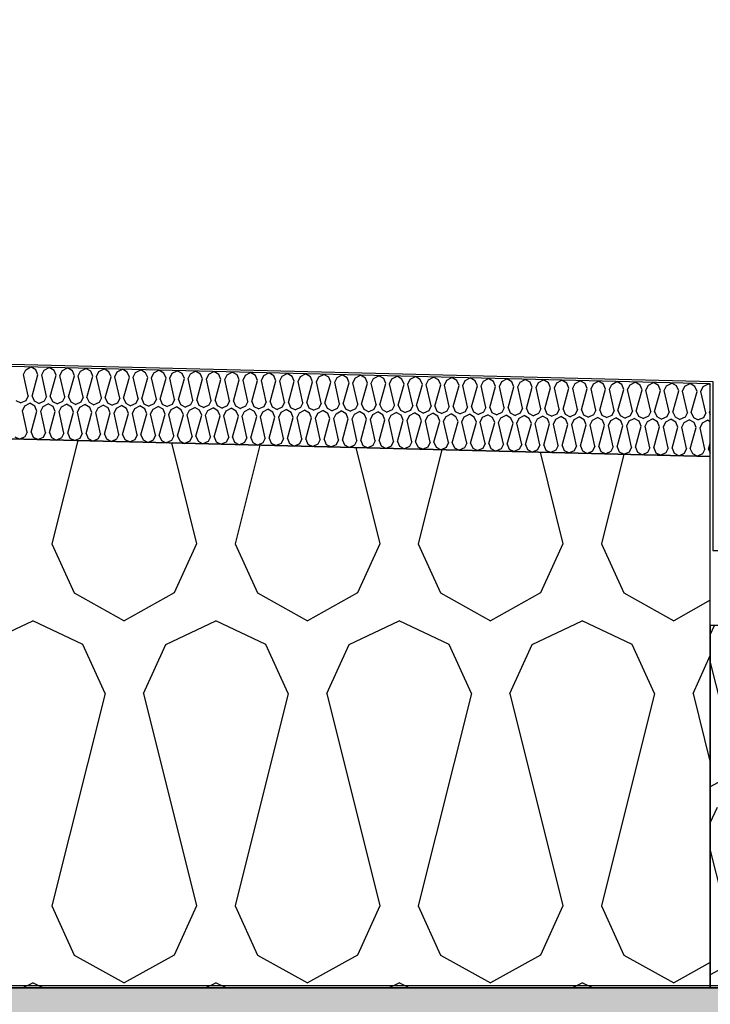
# Model space of a CAD drawing. Header units: millimetres. Extents: x -20520 to 12860, y -2780 to 10870.
# Tile 138 of 147: x -1016 to -730, y 6465 to 6873. Entities that reach past the tile are written whole.
import ezdxf

# ---------------------------------------------------------------- set-up
doc = ezdxf.new("R2010")
doc.units = ezdxf.units.MM
doc.header["$LTSCALE"] = 0.5
doc.header["$MEASUREMENT"] = 0
doc.linetypes.add('PLINE', pattern=[0])
for name, color, linetype in [('0(Nye konstruksjoner)', 7, 'Continuous'), ('223- Bjelker (Skravur)(Nye konstruksjoner)', 7, 'Continuous'), ('26-- Yttertak (Skravur)(Nye konstruksjoner)', 7, 'Continuous'), ('262- Taktekking (Skravur)(Nye konstruksjoner)', 7, 'Continuous'), ('858- Detaljer(Nye konstruksjoner)', 7, 'Continuous')]:
    doc.layers.add(name, color=color, linetype=linetype)
doc.linetypes.add('Membran', pattern='A,0,[2,A-2607.160 Prinsippsnitt fløy F1.Shx,S=0.253968,R=0,X=0,Y=0],-32,0', length=32)
doc.dimstyles.new('GENERATED_STYLE__1', dxfattribs={"dimtxt": 0.18, "dimasz": 76, "dimexe": 0.18, "dimexo": 0.0625, "dimgap": 0, "dimtad": 0, "dimtih": 1, "dimtoh": 1, "dimdec": 4, "dimzin": 0, "dimdsep": 46, "dimcen": 0.09, "dimadec": 0, "dimazin": 0, "dimtfac": 1, "dimtdec": 4, "dimtmove": 0, "dimatfit": 3, "dimldrblk": 'ARROWHEAD_17', "dimfxl": 1, "dimtolj": 1, "dimtzin": 0, "dimarcsym": 0})

# ---------------------------------------------------------------- blocks, each defined once
blk = doc.blocks.new('*X13')
at = {"layer": '26-- Yttertak (Skravur)(Nye konstruksjoner)', "linetype": 'PLINE'}
for p, q in [((-992.06, 6698.54), (-1002.73, 6655.88)), ((-953.21, 6697.57), (-942.79, 6655.88)), ((-916.66, 6696.66), (-926.85, 6655.88)), ((-876.86, 6695.66), (-866.91, 6655.88)), ((-841.25, 6694.77), (-850.97, 6655.88)), ((-800.5, 6693.75), (-791.03, 6655.88)), ((-765.84, 6692.89), (-775.09, 6655.88)), ((-1002.73, 6655.88), (-993.48, 6635.56)), ((-942.79, 6655.88), (-952.04, 6635.56)), ((-926.85, 6655.88), (-917.6, 6635.56)), ((-866.91, 6655.88), (-876.16, 6635.56)), ((-850.97, 6655.88), (-841.72, 6635.56)), ((-791.03, 6655.88), (-800.28, 6635.56)), ((-775.09, 6655.88), (-765.84, 6635.56)), ((-993.48, 6635.56), (-972.76, 6624)), ((-952.04, 6635.56), (-972.76, 6624)), ((-917.6, 6635.56), (-896.88, 6624)), ((-876.16, 6635.56), (-896.88, 6624)), ((-841.72, 6635.56), (-821, 6624)), ((-800.28, 6635.56), (-821, 6624)), ((-765.84, 6635.56), (-745.12, 6624)), ((-730, 6632.44), (-745.12, 6624)), ((-1031.42, 6614.19), (-1010.7, 6624)), ((-989.98, 6614.19), (-1010.7, 6624)), ((-955.54, 6614.19), (-934.82, 6624)), ((-914.1, 6614.19), (-934.82, 6624)), ((-879.66, 6614.19), (-858.94, 6624)), ((-838.22, 6614.19), (-858.94, 6624)), ((-803.78, 6614.19), (-783.06, 6624)), ((-762.34, 6614.19), (-783.06, 6624)), ((-980.73, 6593.87), (-989.98, 6614.19)), ((-964.79, 6593.87), (-955.54, 6614.19)), ((-904.85, 6593.87), (-914.1, 6614.19)), ((-888.91, 6593.87), (-879.66, 6614.19)), ((-828.97, 6593.87), (-838.22, 6614.19)), ((-813.03, 6593.87), (-803.78, 6614.19)), ((-753.09, 6593.87), (-762.34, 6614.19)), ((-737.15, 6593.87), (-730, 6609.59)), ((-980.73, 6593.87), (-1002.73, 6505.88)), ((-964.79, 6593.87), (-942.79, 6505.88)), ((-904.85, 6593.87), (-926.85, 6505.88)), ((-888.91, 6593.87), (-866.91, 6505.88)), ((-828.97, 6593.87), (-850.97, 6505.88)), ((-813.03, 6593.87), (-791.03, 6505.88)), ((-753.09, 6593.87), (-775.09, 6505.88)), ((-737.15, 6593.87), (-730, 6565.27)), ((-1002.73, 6505.88), (-993.48, 6485.56)), ((-942.79, 6505.88), (-952.04, 6485.56)), ((-926.85, 6505.88), (-917.6, 6485.56)), ((-866.91, 6505.88), (-876.16, 6485.56)), ((-850.97, 6505.88), (-841.72, 6485.56)), ((-791.03, 6505.88), (-800.28, 6485.56)), ((-775.09, 6505.88), (-765.84, 6485.56)), ((-993.48, 6485.56), (-972.76, 6474)), ((-952.04, 6485.56), (-972.76, 6474)), ((-917.6, 6485.56), (-896.88, 6474)), ((-876.16, 6485.56), (-896.88, 6474)), ((-841.72, 6485.56), (-821, 6474)), ((-800.28, 6485.56), (-821, 6474)), ((-765.84, 6485.56), (-745.12, 6474)), ((-730, 6482.44), (-745.12, 6474)), ((-1014.93, 6472), (-1010.7, 6474)), ((-1006.47, 6472), (-1010.7, 6474)), ((-939.05, 6472), (-934.82, 6474)), ((-930.59, 6472), (-934.82, 6474)), ((-863.17, 6472), (-858.94, 6474)), ((-854.72, 6472), (-858.94, 6474)), ((-787.29, 6472), (-783.06, 6474)), ((-778.84, 6472), (-783.06, 6474))]:
    blk.add_line(p, q, dxfattribs=at)
blk = doc.blocks.new('*X23')
at = {"layer": '262- Taktekking (Skravur)(Nye konstruksjoner)', "linetype": 'PLINE'}
for p, q in [((-1014.56, 6725.92), (-1013.58, 6727.93)), ((-1013.58, 6727.93), (-1011.48, 6729.04)), ((-1009.44, 6727.83), (-1011.48, 6729.04)), ((-1008.57, 6725.77), (-1009.44, 6727.83)), ((-1006.97, 6725.73), (-1006, 6727.74)), ((-1006, 6727.74), (-1003.9, 6728.85)), ((-1001.85, 6727.64), (-1003.9, 6728.85)), ((-1000.98, 6725.59), (-1001.85, 6727.64)), ((-999.39, 6725.55), (-998.41, 6727.55)), ((-998.41, 6727.55), (-996.31, 6728.66)), ((-994.27, 6727.45), (-996.31, 6728.66)), ((-993.39, 6725.4), (-994.27, 6727.45)), ((-991.8, 6725.36), (-990.83, 6727.36)), ((-990.83, 6727.36), (-988.73, 6728.47)), ((-986.68, 6727.26), (-988.73, 6728.47)), ((-985.81, 6725.21), (-986.68, 6727.26)), ((-984.22, 6725.17), (-983.24, 6727.17)), ((-983.24, 6727.17), (-981.14, 6728.28)), ((-979.1, 6727.07), (-981.14, 6728.28)), ((-975.65, 6726.98), (-973.55, 6728.09)), ((-971.51, 6726.88), (-973.55, 6728.09)), ((-968.07, 6726.79), (-965.97, 6727.9)), ((-963.93, 6726.69), (-965.97, 6727.9)), ((-960.48, 6726.61), (-958.38, 6727.71)), ((-956.34, 6726.5), (-958.38, 6727.71)), ((-952.9, 6726.42), (-950.8, 6727.52)), ((-948.76, 6726.31), (-950.8, 6727.52)), ((-945.31, 6726.23), (-943.21, 6727.33)), ((-941.17, 6726.12), (-943.21, 6727.33)), ((-937.73, 6726.04), (-935.63, 6727.14)), ((-933.58, 6725.93), (-935.63, 6727.14)), ((-1012.58, 6717.07), (-1014.56, 6725.92)), ((-1010.98, 6717.03), (-1008.57, 6725.77)), ((-1004.99, 6716.88), (-1006.97, 6725.73)), ((-1003.4, 6716.84), (-1000.98, 6725.59)), ((-997.41, 6716.69), (-999.39, 6725.55)), ((-995.81, 6716.65), (-993.39, 6725.4)), ((-989.82, 6716.5), (-991.8, 6725.36)), ((-988.23, 6716.46), (-985.81, 6725.21)), ((-982.24, 6716.31), (-984.22, 6725.17)), ((-980.64, 6716.27), (-978.22, 6725.02)), ((-978.22, 6725.02), (-979.1, 6727.07)), ((-976.63, 6724.98), (-975.65, 6726.98)), ((-974.65, 6716.13), (-976.63, 6724.98)), ((-973.06, 6716.09), (-970.64, 6724.83)), ((-970.64, 6724.83), (-971.51, 6726.88)), ((-969.04, 6724.79), (-968.07, 6726.79)), ((-967.07, 6715.94), (-969.04, 6724.79)), ((-965.47, 6715.9), (-963.05, 6724.64)), ((-963.05, 6724.64), (-963.93, 6726.69)), ((-961.46, 6724.6), (-960.48, 6726.61)), ((-959.48, 6715.75), (-961.46, 6724.6)), ((-957.89, 6715.71), (-955.47, 6724.45)), ((-955.47, 6724.45), (-956.34, 6726.5)), ((-953.87, 6724.41), (-952.9, 6726.42)), ((-951.89, 6715.56), (-953.87, 6724.41)), ((-950.3, 6715.52), (-947.88, 6724.26)), ((-947.88, 6724.26), (-948.76, 6726.31)), ((-946.29, 6724.22), (-945.31, 6726.23)), ((-944.31, 6715.37), (-946.29, 6724.22)), ((-942.71, 6715.33), (-940.3, 6724.07)), ((-940.3, 6724.07), (-941.17, 6726.12)), ((-938.7, 6724.03), (-937.73, 6726.04)), ((-936.72, 6715.18), (-938.7, 6724.03)), ((-935.13, 6715.14), (-932.71, 6723.88)), ((-932.71, 6723.88), (-933.58, 6725.93)), ((-931.12, 6723.84), (-930.14, 6725.85)), ((-929.14, 6714.99), (-931.12, 6723.84)), ((-930.14, 6725.85), (-928.04, 6726.95)), ((-926, 6725.74), (-928.04, 6726.95)), ((-927.54, 6714.95), (-925.12, 6723.69)), ((-925.12, 6723.69), (-926, 6725.74)), ((-923.53, 6723.65), (-922.56, 6725.66)), ((-921.55, 6714.8), (-923.53, 6723.65)), ((-922.56, 6725.66), (-920.46, 6726.76)), ((-918.41, 6725.55), (-920.46, 6726.76)), ((-919.96, 6714.76), (-917.54, 6723.5)), ((-917.54, 6723.5), (-918.41, 6725.55)), ((-915.95, 6723.46), (-914.97, 6725.47)), ((-913.97, 6714.61), (-915.95, 6723.46)), ((-914.97, 6725.47), (-912.87, 6726.57)), ((-910.83, 6725.36), (-912.87, 6726.57)), ((-912.37, 6714.57), (-909.95, 6723.31)), ((-909.95, 6723.31), (-910.83, 6725.36)), ((-908.36, 6723.27), (-907.39, 6725.28)), ((-906.38, 6714.42), (-908.36, 6723.27)), ((-907.39, 6725.28), (-905.28, 6726.38)), ((-903.24, 6725.17), (-905.28, 6726.38)), ((-904.79, 6714.38), (-902.37, 6723.12)), ((-902.37, 6723.12), (-903.24, 6725.17)), ((-900.77, 6723.08), (-899.8, 6725.09)), ((-898.8, 6714.23), (-900.77, 6723.08)), ((-899.8, 6725.09), (-897.7, 6726.19)), ((-895.66, 6724.98), (-897.7, 6726.19)), ((-894.78, 6722.93), (-895.66, 6724.98)), ((-893.19, 6722.89), (-892.21, 6724.9)), ((-892.21, 6724.9), (-890.11, 6726)), ((-888.07, 6724.79), (-890.11, 6726)), ((-887.2, 6722.74), (-888.07, 6724.79)), ((-885.6, 6722.7), (-884.63, 6724.71)), ((-884.63, 6724.71), (-882.53, 6725.81)), ((-880.49, 6724.61), (-882.53, 6725.81)), ((-879.61, 6722.55), (-880.49, 6724.61)), ((-878.02, 6722.51), (-877.04, 6724.52)), ((-877.04, 6724.52), (-874.94, 6725.62)), ((-872.9, 6724.42), (-874.94, 6725.62)), ((-872.03, 6722.36), (-872.9, 6724.42)), ((-870.43, 6722.32), (-869.46, 6724.33)), ((-869.46, 6724.33), (-867.36, 6725.43)), ((-865.31, 6724.23), (-867.36, 6725.43)), ((-864.44, 6722.17), (-865.31, 6724.23)), ((-862.85, 6722.13), (-861.87, 6724.14)), ((-861.87, 6724.14), (-859.77, 6725.24)), ((-857.73, 6724.04), (-859.77, 6725.24)), ((-856.86, 6721.98), (-857.73, 6724.04)), ((-855.26, 6721.94), (-854.29, 6723.95)), ((-854.29, 6723.95), (-852.19, 6725.05)), ((-850.14, 6723.85), (-852.19, 6725.05)), ((-849.27, 6721.79), (-850.14, 6723.85)), ((-847.68, 6721.75), (-846.7, 6723.76)), ((-846.7, 6723.76), (-844.6, 6724.86)), ((-842.56, 6723.66), (-844.6, 6724.86)), ((-841.68, 6721.6), (-842.56, 6723.66)), ((-840.09, 6721.56), (-839.12, 6723.57)), ((-839.12, 6723.57), (-837.01, 6724.68)), ((-834.97, 6723.47), (-837.01, 6724.68)), ((-834.1, 6721.41), (-834.97, 6723.47)), ((-832.5, 6721.37), (-831.53, 6723.38)), ((-831.53, 6723.38), (-829.43, 6724.49)), ((-827.39, 6723.28), (-829.43, 6724.49)), ((-826.51, 6721.22), (-827.39, 6723.28)), ((-824.92, 6721.18), (-823.94, 6723.19)), ((-823.94, 6723.19), (-821.84, 6724.3)), ((-819.8, 6723.09), (-821.84, 6724.3)), ((-818.93, 6721.03), (-819.8, 6723.09)), ((-816.36, 6723), (-814.26, 6724.11)), ((-812.22, 6722.9), (-814.26, 6724.11)), ((-808.77, 6722.81), (-806.67, 6723.92)), ((-804.63, 6722.71), (-806.67, 6723.92)), ((-801.19, 6722.62), (-799.09, 6723.73)), ((-797.04, 6722.52), (-799.09, 6723.73)), ((-793.6, 6722.43), (-791.5, 6723.54)), ((-789.46, 6722.33), (-791.5, 6723.54)), ((-786.02, 6722.24), (-783.92, 6723.35)), ((-781.87, 6722.14), (-783.92, 6723.35)), ((-778.43, 6722.05), (-776.33, 6723.16)), ((-774.29, 6721.95), (-776.33, 6723.16)), ((-897.2, 6714.19), (-894.78, 6722.93)), ((-891.21, 6714.04), (-893.19, 6722.89)), ((-889.62, 6714), (-887.2, 6722.74)), ((-883.62, 6713.85), (-885.6, 6722.7)), ((-882.03, 6713.81), (-879.61, 6722.55)), ((-876.04, 6713.66), (-878.02, 6722.51)), ((-874.45, 6713.62), (-872.03, 6722.36)), ((-868.45, 6713.47), (-870.43, 6722.32)), ((-866.86, 6713.43), (-864.44, 6722.17)), ((-860.87, 6713.28), (-862.85, 6722.13)), ((-859.27, 6713.24), (-856.86, 6721.98)), ((-853.28, 6713.09), (-855.26, 6721.94)), ((-851.69, 6713.05), (-849.27, 6721.79)), ((-845.7, 6712.9), (-847.68, 6721.75)), ((-844.1, 6712.86), (-841.68, 6721.6)), ((-838.11, 6712.71), (-840.09, 6721.56)), ((-836.52, 6712.67), (-834.1, 6721.41)), ((-830.53, 6712.52), (-832.5, 6721.37)), ((-828.93, 6712.48), (-826.51, 6721.22)), ((-822.94, 6712.33), (-824.92, 6721.18)), ((-821.35, 6712.29), (-818.93, 6721.03)), ((-817.33, 6720.99), (-816.36, 6723)), ((-815.35, 6712.14), (-817.33, 6720.99)), ((-813.76, 6712.1), (-811.34, 6720.84)), ((-811.34, 6720.84), (-812.22, 6722.9)), ((-809.75, 6720.8), (-808.77, 6722.81)), ((-807.77, 6711.95), (-809.75, 6720.8)), ((-806.18, 6711.91), (-803.76, 6720.65)), ((-803.76, 6720.65), (-804.63, 6722.71)), ((-802.16, 6720.61), (-801.19, 6722.62)), ((-800.18, 6711.76), (-802.16, 6720.61)), ((-798.59, 6711.72), (-796.17, 6720.46)), ((-796.17, 6720.46), (-797.04, 6722.52)), ((-794.58, 6720.43), (-793.6, 6722.43)), ((-792.6, 6711.57), (-794.58, 6720.43)), ((-791, 6711.53), (-788.59, 6720.28)), ((-788.59, 6720.28), (-789.46, 6722.33)), ((-786.99, 6720.24), (-786.02, 6722.24)), ((-785.01, 6711.38), (-786.99, 6720.24)), ((-783.42, 6711.34), (-781, 6720.09)), ((-781, 6720.09), (-781.87, 6722.14)), ((-779.41, 6720.05), (-778.43, 6722.05)), ((-777.43, 6711.19), (-779.41, 6720.05)), ((-775.83, 6711.15), (-773.41, 6719.9)), ((-773.41, 6719.9), (-774.29, 6721.95)), ((-771.82, 6719.86), (-770.85, 6721.86)), ((-769.84, 6711), (-771.82, 6719.86)), ((-770.85, 6721.86), (-768.75, 6722.97)), ((-766.7, 6721.76), (-768.75, 6722.97)), ((-768.25, 6710.97), (-765.83, 6719.71)), ((-765.83, 6719.71), (-766.7, 6721.76)), ((-764.24, 6719.67), (-763.26, 6721.67)), ((-762.26, 6710.82), (-764.24, 6719.67)), ((-763.26, 6721.67), (-761.16, 6722.78)), ((-759.12, 6721.57), (-761.16, 6722.78)), ((-760.66, 6710.78), (-758.24, 6719.52)), ((-758.24, 6719.52), (-759.12, 6721.57)), ((-756.65, 6719.48), (-755.67, 6721.49)), ((-754.67, 6710.63), (-756.65, 6719.48)), ((-755.67, 6721.49), (-753.57, 6722.59)), ((-751.53, 6721.38), (-753.57, 6722.59)), ((-753.08, 6710.59), (-750.66, 6719.33)), ((-750.66, 6719.33), (-751.53, 6721.38)), ((-749.06, 6719.29), (-748.09, 6721.3)), ((-747.08, 6710.44), (-749.06, 6719.29)), ((-748.09, 6721.3), (-745.99, 6722.4)), ((-743.95, 6721.19), (-745.99, 6722.4)), ((-745.49, 6710.4), (-743.07, 6719.14)), ((-743.07, 6719.14), (-743.95, 6721.19)), ((-741.48, 6719.1), (-740.5, 6721.11)), ((-739.5, 6710.25), (-741.48, 6719.1)), ((-740.5, 6721.11), (-738.4, 6722.21)), ((-736.36, 6721), (-738.4, 6722.21)), ((-737.91, 6710.21), (-735.49, 6718.95)), ((-735.49, 6718.95), (-736.36, 6721)), ((-733.89, 6718.91), (-732.92, 6720.92)), ((-732.92, 6720.92), (-730.82, 6722.02)), ((-730, 6721.54), (-730.82, 6722.02)), ((-1017.7, 6715.17), (-1015.65, 6714.14)), ((-1013.55, 6715.07), (-1015.65, 6714.14)), ((-1012.58, 6717.07), (-1013.55, 6715.07)), ((-1010.98, 6717.03), (-1010.11, 6714.98)), ((-1010.11, 6714.98), (-1008.06, 6713.95)), ((-1005.97, 6714.88), (-1008.06, 6713.95)), ((-1004.99, 6716.88), (-1005.97, 6714.88)), ((-1003.4, 6716.84), (-1002.53, 6714.79)), ((-997.41, 6716.69), (-998.38, 6714.69)), ((-995.81, 6716.65), (-994.94, 6714.6)), ((-989.82, 6716.5), (-990.8, 6714.5)), ((-988.23, 6716.46), (-987.35, 6714.41)), ((-982.24, 6716.31), (-983.21, 6714.31)), ((-980.64, 6716.27), (-979.77, 6714.22)), ((-974.65, 6716.13), (-975.63, 6714.12)), ((-973.06, 6716.09), (-972.18, 6714.03)), ((-967.07, 6715.94), (-968.04, 6713.93)), ((-965.47, 6715.9), (-964.6, 6713.84)), ((-959.48, 6715.75), (-960.45, 6713.74)), ((-957.89, 6715.71), (-957.01, 6713.65)), ((-951.89, 6715.56), (-952.87, 6713.55)), ((-950.3, 6715.52), (-949.43, 6713.46)), ((-944.31, 6715.37), (-945.28, 6713.36)), ((-942.71, 6715.33), (-941.84, 6713.27)), ((-936.72, 6715.18), (-937.7, 6713.17)), ((-935.13, 6715.14), (-934.26, 6713.08)), ((-929.14, 6714.99), (-930.11, 6712.98)), ((-927.54, 6714.95), (-926.67, 6712.89)), ((-731.91, 6710.06), (-733.89, 6718.91)), ((-1014.93, 6710.93), (-1013.96, 6712.94)), ((-1012.95, 6702.08), (-1014.93, 6710.93)), ((-1013.96, 6712.94), (-1011.86, 6714.04)), ((-1009.81, 6712.83), (-1011.86, 6714.04)), ((-1008.94, 6710.78), (-1009.81, 6712.83)), ((-1007.35, 6710.74), (-1006.37, 6712.75)), ((-1006.37, 6712.75), (-1004.27, 6713.85)), ((-1002.23, 6712.64), (-1004.27, 6713.85)), ((-1002.53, 6714.79), (-1000.48, 6713.76)), ((-1001.36, 6710.59), (-1002.23, 6712.64)), ((-998.38, 6714.69), (-1000.48, 6713.76)), ((-999.76, 6710.55), (-998.79, 6712.56)), ((-998.79, 6712.56), (-996.69, 6713.66)), ((-994.64, 6712.45), (-996.69, 6713.66)), ((-994.94, 6714.6), (-992.89, 6713.57)), ((-993.77, 6710.4), (-994.64, 6712.45)), ((-990.8, 6714.5), (-992.89, 6713.57)), ((-992.18, 6710.36), (-991.2, 6712.37)), ((-991.2, 6712.37), (-989.1, 6713.47)), ((-987.06, 6712.26), (-989.1, 6713.47)), ((-987.35, 6714.41), (-985.31, 6713.38)), ((-986.18, 6710.21), (-987.06, 6712.26)), ((-983.21, 6714.31), (-985.31, 6713.38)), ((-984.59, 6710.17), (-983.62, 6712.18)), ((-983.62, 6712.18), (-981.51, 6713.28)), ((-979.47, 6712.08), (-981.51, 6713.28)), ((-979.77, 6714.22), (-977.72, 6713.19)), ((-978.6, 6710.02), (-979.47, 6712.08)), ((-975.63, 6714.12), (-977.72, 6713.19)), ((-977, 6709.98), (-976.03, 6711.99)), ((-976.03, 6711.99), (-973.93, 6713.09)), ((-971.89, 6711.89), (-973.93, 6713.09)), ((-972.18, 6714.03), (-970.14, 6713)), ((-971.01, 6709.83), (-971.89, 6711.89)), ((-968.04, 6713.93), (-970.14, 6713)), ((-969.42, 6709.79), (-968.44, 6711.8)), ((-968.44, 6711.8), (-966.34, 6712.9)), ((-964.3, 6711.7), (-966.34, 6712.9)), ((-964.6, 6713.84), (-962.55, 6712.81)), ((-963.43, 6709.64), (-964.3, 6711.7)), ((-960.45, 6713.74), (-962.55, 6712.81)), ((-961.83, 6709.6), (-960.86, 6711.61)), ((-960.86, 6711.61), (-958.76, 6712.71)), ((-956.72, 6711.51), (-958.76, 6712.71)), ((-957.01, 6713.65), (-954.97, 6712.62)), ((-955.84, 6709.45), (-956.72, 6711.51)), ((-952.87, 6713.55), (-954.97, 6712.62)), ((-954.25, 6709.41), (-953.27, 6711.42)), ((-953.27, 6711.42), (-951.17, 6712.52)), ((-949.13, 6711.32), (-951.17, 6712.52)), ((-949.43, 6713.46), (-947.38, 6712.43)), ((-948.26, 6709.26), (-949.13, 6711.32)), ((-945.28, 6713.36), (-947.38, 6712.43)), ((-946.66, 6709.22), (-945.69, 6711.23)), ((-945.69, 6711.23), (-943.59, 6712.33)), ((-941.54, 6711.13), (-943.59, 6712.33)), ((-941.84, 6713.27), (-939.79, 6712.24)), ((-940.67, 6709.07), (-941.54, 6711.13)), ((-937.7, 6713.17), (-939.79, 6712.24)), ((-939.08, 6709.03), (-938.1, 6711.04)), ((-938.1, 6711.04), (-936, 6712.15)), ((-933.96, 6710.94), (-936, 6712.15)), ((-934.26, 6713.08), (-932.21, 6712.05)), ((-933.09, 6708.88), (-933.96, 6710.94)), ((-930.11, 6712.98), (-932.21, 6712.05)), ((-931.49, 6708.84), (-930.52, 6710.85)), ((-930.52, 6710.85), (-928.42, 6711.96)), ((-926.37, 6710.75), (-928.42, 6711.96)), ((-926.67, 6712.89), (-924.62, 6711.86)), ((-922.53, 6712.79), (-924.62, 6711.86)), ((-922.93, 6710.66), (-920.83, 6711.77)), ((-921.55, 6714.8), (-922.53, 6712.79)), ((-918.79, 6710.56), (-920.83, 6711.77)), ((-919.96, 6714.76), (-919.08, 6712.7)), ((-919.08, 6712.7), (-917.04, 6711.67)), ((-914.94, 6712.6), (-917.04, 6711.67)), ((-915.35, 6710.47), (-913.25, 6711.58)), ((-913.97, 6714.61), (-914.94, 6712.6)), ((-911.2, 6710.37), (-913.25, 6711.58)), ((-912.37, 6714.57), (-911.5, 6712.51)), ((-911.5, 6712.51), (-909.45, 6711.48)), ((-907.36, 6712.41), (-909.45, 6711.48)), ((-907.76, 6710.28), (-905.66, 6711.39)), ((-906.38, 6714.42), (-907.36, 6712.41)), ((-903.62, 6710.18), (-905.66, 6711.39)), ((-904.79, 6714.38), (-903.91, 6712.32)), ((-903.91, 6712.32), (-901.87, 6711.29)), ((-899.77, 6712.22), (-901.87, 6711.29)), ((-900.17, 6710.09), (-898.07, 6711.2)), ((-898.8, 6714.23), (-899.77, 6712.22)), ((-896.03, 6709.99), (-898.07, 6711.2)), ((-897.2, 6714.19), (-896.33, 6712.13)), ((-896.33, 6712.13), (-894.28, 6711.1)), ((-892.19, 6712.03), (-894.28, 6711.1)), ((-892.59, 6709.9), (-890.49, 6711.01)), ((-891.21, 6714.04), (-892.19, 6712.03)), ((-888.45, 6709.8), (-890.49, 6711.01)), ((-889.62, 6714), (-888.74, 6711.94)), ((-888.74, 6711.94), (-886.7, 6710.91)), ((-884.6, 6711.84), (-886.7, 6710.91)), ((-885, 6709.71), (-882.9, 6710.82)), ((-883.62, 6713.85), (-884.6, 6711.84)), ((-880.86, 6709.61), (-882.9, 6710.82)), ((-882.03, 6713.81), (-881.16, 6711.76)), ((-881.16, 6711.76), (-879.11, 6710.72)), ((-877.01, 6711.65), (-879.11, 6710.72)), ((-876.04, 6713.66), (-877.01, 6711.65)), ((-874.45, 6713.62), (-873.57, 6711.57)), ((-873.57, 6711.57), (-871.52, 6710.53)), ((-869.43, 6711.46), (-871.52, 6710.53)), ((-868.45, 6713.47), (-869.43, 6711.46)), ((-866.86, 6713.43), (-865.99, 6711.38)), ((-865.99, 6711.38), (-863.94, 6710.34)), ((-861.84, 6711.27), (-863.94, 6710.34)), ((-860.87, 6713.28), (-861.84, 6711.27)), ((-859.27, 6713.24), (-858.4, 6711.19)), ((-858.4, 6711.19), (-856.35, 6710.15)), ((-854.26, 6711.08), (-856.35, 6710.15)), ((-853.28, 6713.09), (-854.26, 6711.08)), ((-851.69, 6713.05), (-850.82, 6711)), ((-850.82, 6711), (-848.77, 6709.96)), ((-846.67, 6710.89), (-848.77, 6709.96)), ((-845.7, 6712.9), (-846.67, 6710.89)), ((-844.1, 6712.86), (-843.23, 6710.81)), ((-843.23, 6710.81), (-841.18, 6709.77)), ((-838.11, 6712.71), (-839.09, 6710.7)), ((-836.52, 6712.67), (-835.64, 6710.62)), ((-830.53, 6712.52), (-831.5, 6710.51)), ((-828.93, 6712.48), (-828.06, 6710.43)), ((-822.94, 6712.33), (-823.92, 6710.32)), ((-821.35, 6712.29), (-820.47, 6710.24)), ((-815.35, 6712.14), (-816.33, 6710.13)), ((-813.76, 6712.1), (-812.89, 6710.05)), ((-807.77, 6711.95), (-808.74, 6709.94)), ((-806.18, 6711.91), (-805.3, 6709.86)), ((-800.18, 6711.76), (-801.16, 6709.76)), ((-798.59, 6711.72), (-797.72, 6709.67)), ((-792.6, 6711.57), (-793.57, 6709.57)), ((-791, 6711.53), (-790.13, 6709.48)), ((-785.01, 6711.38), (-785.99, 6709.38)), ((-783.42, 6711.34), (-782.55, 6709.29)), ((-777.43, 6711.19), (-778.4, 6709.19)), ((-775.83, 6711.15), (-774.96, 6709.1)), ((-769.84, 6711), (-770.82, 6709)), ((-768.25, 6710.97), (-767.37, 6708.91)), ((-762.26, 6710.82), (-763.23, 6708.81)), ((-730.32, 6710.02), (-730, 6711.17)), ((-1011.36, 6702.04), (-1008.94, 6710.78)), ((-1005.37, 6701.89), (-1007.35, 6710.74)), ((-1003.77, 6701.85), (-1001.36, 6710.59)), ((-997.78, 6701.7), (-999.76, 6710.55)), ((-996.19, 6701.66), (-993.77, 6710.4)), ((-990.2, 6701.51), (-992.18, 6710.36)), ((-988.6, 6701.47), (-986.18, 6710.21)), ((-982.61, 6701.32), (-984.59, 6710.17)), ((-981.02, 6701.28), (-978.6, 6710.02)), ((-975.03, 6701.13), (-977, 6709.98)), ((-973.43, 6701.09), (-971.01, 6709.83)), ((-967.44, 6700.94), (-969.42, 6709.79)), ((-965.85, 6700.9), (-963.43, 6709.64)), ((-959.85, 6700.75), (-961.83, 6709.6)), ((-958.26, 6700.71), (-955.84, 6709.45)), ((-952.27, 6700.56), (-954.25, 6709.41)), ((-950.68, 6700.52), (-948.26, 6709.26)), ((-944.68, 6700.37), (-946.66, 6709.22)), ((-943.09, 6700.33), (-940.67, 6709.07)), ((-937.1, 6700.18), (-939.08, 6709.03)), ((-935.5, 6700.14), (-933.09, 6708.88)), ((-929.51, 6699.99), (-931.49, 6708.84)), ((-927.92, 6699.95), (-925.5, 6708.69)), ((-925.5, 6708.69), (-926.37, 6710.75)), ((-923.91, 6708.65), (-922.93, 6710.66)), ((-921.93, 6699.8), (-923.91, 6708.65)), ((-920.33, 6699.76), (-917.91, 6708.5)), ((-917.91, 6708.5), (-918.79, 6710.56)), ((-916.32, 6708.46), (-915.35, 6710.47)), ((-914.34, 6699.61), (-916.32, 6708.46)), ((-912.75, 6699.57), (-910.33, 6708.31)), ((-910.33, 6708.31), (-911.2, 6710.37)), ((-908.74, 6708.27), (-907.76, 6710.28)), ((-906.76, 6699.42), (-908.74, 6708.27)), ((-905.16, 6699.38), (-902.74, 6708.12)), ((-902.74, 6708.12), (-903.62, 6710.18)), ((-901.15, 6708.08), (-900.17, 6710.09)), ((-899.17, 6699.23), (-901.15, 6708.08)), ((-897.58, 6699.19), (-895.16, 6707.93)), ((-895.16, 6707.93), (-896.03, 6709.99)), ((-893.56, 6707.89), (-892.59, 6709.9)), ((-891.58, 6699.04), (-893.56, 6707.89)), ((-889.99, 6699), (-887.57, 6707.75)), ((-887.57, 6707.75), (-888.45, 6709.8)), ((-885.98, 6707.71), (-885, 6709.71)), ((-884, 6698.85), (-885.98, 6707.71)), ((-882.41, 6698.81), (-879.99, 6707.56)), ((-879.99, 6707.56), (-880.86, 6709.61)), ((-878.39, 6707.52), (-877.42, 6709.52)), ((-876.41, 6698.66), (-878.39, 6707.52)), ((-877.42, 6709.52), (-875.32, 6710.63)), ((-873.27, 6709.42), (-875.32, 6710.63)), ((-874.82, 6698.62), (-872.4, 6707.37)), ((-872.4, 6707.37), (-873.27, 6709.42)), ((-870.81, 6707.33), (-869.83, 6709.33)), ((-868.83, 6698.47), (-870.81, 6707.33)), ((-869.83, 6709.33), (-867.73, 6710.44)), ((-865.69, 6709.23), (-867.73, 6710.44)), ((-867.23, 6698.43), (-864.82, 6707.18)), ((-864.82, 6707.18), (-865.69, 6709.23)), ((-863.22, 6707.14), (-862.25, 6709.14)), ((-861.24, 6698.29), (-863.22, 6707.14)), ((-862.25, 6709.14), (-860.15, 6710.25)), ((-858.1, 6709.04), (-860.15, 6710.25)), ((-859.65, 6698.25), (-857.23, 6706.99)), ((-857.23, 6706.99), (-858.1, 6709.04)), ((-855.64, 6706.95), (-854.66, 6708.96)), ((-853.66, 6698.1), (-855.64, 6706.95)), ((-854.66, 6708.96), (-852.56, 6710.06)), ((-850.52, 6708.85), (-852.56, 6710.06)), ((-852.06, 6698.06), (-849.64, 6706.8)), ((-849.64, 6706.8), (-850.52, 6708.85)), ((-848.05, 6706.76), (-847.08, 6708.77)), ((-846.07, 6697.91), (-848.05, 6706.76)), ((-847.08, 6708.77), (-844.98, 6709.87)), ((-842.93, 6708.66), (-844.98, 6709.87)), ((-842.06, 6706.61), (-842.93, 6708.66)), ((-839.09, 6710.7), (-841.18, 6709.77)), ((-840.47, 6706.57), (-839.49, 6708.58)), ((-839.49, 6708.58), (-837.39, 6709.68)), ((-835.35, 6708.47), (-837.39, 6709.68)), ((-835.64, 6710.62), (-833.6, 6709.59)), ((-834.47, 6706.42), (-835.35, 6708.47)), ((-831.5, 6710.51), (-833.6, 6709.59)), ((-832.88, 6706.38), (-831.9, 6708.39)), ((-831.9, 6708.39), (-829.8, 6709.49)), ((-827.76, 6708.28), (-829.8, 6709.49)), ((-828.06, 6710.43), (-826.01, 6709.4)), ((-826.89, 6706.23), (-827.76, 6708.28)), ((-823.92, 6710.32), (-826.01, 6709.4)), ((-825.29, 6706.19), (-824.32, 6708.2)), ((-824.32, 6708.2), (-822.22, 6709.3)), ((-820.18, 6708.09), (-822.22, 6709.3)), ((-820.47, 6710.24), (-818.43, 6709.21)), ((-819.3, 6706.04), (-820.18, 6708.09)), ((-816.33, 6710.13), (-818.43, 6709.21)), ((-817.71, 6706), (-816.73, 6708.01)), ((-816.73, 6708.01), (-814.63, 6709.11)), ((-812.59, 6707.9), (-814.63, 6709.11)), ((-812.89, 6710.05), (-810.84, 6709.02)), ((-811.72, 6705.85), (-812.59, 6707.9)), ((-808.74, 6709.94), (-810.84, 6709.02)), ((-810.12, 6705.81), (-809.15, 6707.82)), ((-809.15, 6707.82), (-807.05, 6708.92)), ((-805.01, 6707.71), (-807.05, 6708.92)), ((-805.3, 6709.86), (-803.25, 6708.83)), ((-804.13, 6705.66), (-805.01, 6707.71)), ((-801.16, 6709.76), (-803.25, 6708.83)), ((-802.54, 6705.62), (-801.56, 6707.63)), ((-801.56, 6707.63), (-799.46, 6708.73)), ((-797.42, 6707.52), (-799.46, 6708.73)), ((-797.72, 6709.67), (-795.67, 6708.64)), ((-796.55, 6705.47), (-797.42, 6707.52)), ((-793.57, 6709.57), (-795.67, 6708.64)), ((-794.95, 6705.43), (-793.98, 6707.44)), ((-793.98, 6707.44), (-791.88, 6708.54)), ((-789.83, 6707.33), (-791.88, 6708.54)), ((-790.13, 6709.48), (-788.08, 6708.45)), ((-788.96, 6705.28), (-789.83, 6707.33)), ((-785.99, 6709.38), (-788.08, 6708.45)), ((-787.37, 6705.24), (-786.39, 6707.25)), ((-786.39, 6707.25), (-784.29, 6708.35)), ((-782.25, 6707.14), (-784.29, 6708.35)), ((-782.55, 6709.29), (-780.5, 6708.26)), ((-781.37, 6705.09), (-782.25, 6707.14)), ((-778.4, 6709.19), (-780.5, 6708.26)), ((-779.78, 6705.05), (-778.81, 6707.06)), ((-778.81, 6707.06), (-776.71, 6708.16)), ((-774.66, 6706.96), (-776.71, 6708.16)), ((-774.96, 6709.1), (-772.91, 6708.07)), ((-773.79, 6704.9), (-774.66, 6706.96)), ((-770.82, 6709), (-772.91, 6708.07)), ((-772.2, 6704.86), (-771.22, 6706.87)), ((-771.22, 6706.87), (-769.12, 6707.97)), ((-767.08, 6706.77), (-769.12, 6707.97)), ((-767.37, 6708.91), (-765.33, 6707.88)), ((-766.2, 6704.71), (-767.08, 6706.77)), ((-763.23, 6708.81), (-765.33, 6707.88)), ((-763.63, 6706.68), (-761.53, 6707.78)), ((-759.49, 6706.58), (-761.53, 6707.78)), ((-760.66, 6710.78), (-759.79, 6708.72)), ((-759.79, 6708.72), (-757.74, 6707.69)), ((-755.65, 6708.62), (-757.74, 6707.69)), ((-756.05, 6706.49), (-753.95, 6707.59)), ((-754.67, 6710.63), (-755.65, 6708.62)), ((-751.91, 6706.39), (-753.95, 6707.59)), ((-753.08, 6710.59), (-752.2, 6708.53)), ((-752.2, 6708.53), (-750.16, 6707.5)), ((-748.06, 6708.43), (-750.16, 6707.5)), ((-748.46, 6706.3), (-746.36, 6707.4)), ((-747.08, 6710.44), (-748.06, 6708.43)), ((-744.32, 6706.2), (-746.36, 6707.4)), ((-745.49, 6710.4), (-744.62, 6708.34)), ((-744.62, 6708.34), (-742.57, 6707.31)), ((-740.47, 6708.24), (-742.57, 6707.31)), ((-740.88, 6706.11), (-738.78, 6707.21)), ((-739.5, 6710.25), (-740.47, 6708.24)), ((-736.74, 6706.01), (-738.78, 6707.21)), ((-737.91, 6710.21), (-737.03, 6708.15)), ((-737.03, 6708.15), (-734.99, 6707.12)), ((-732.89, 6708.05), (-734.99, 6707.12)), ((-733.29, 6705.92), (-731.19, 6707.03)), ((-731.91, 6710.06), (-732.89, 6708.05)), ((-730, 6706.32), (-731.19, 6707.03)), ((-730.32, 6710.02), (-730, 6709.26)), ((-844.48, 6697.87), (-842.06, 6706.61)), ((-838.49, 6697.72), (-840.47, 6706.57)), ((-836.89, 6697.68), (-834.47, 6706.42)), ((-830.9, 6697.53), (-832.88, 6706.38)), ((-829.31, 6697.49), (-826.89, 6706.23)), ((-823.32, 6697.34), (-825.29, 6706.19)), ((-821.72, 6697.3), (-819.3, 6706.04)), ((-815.73, 6697.15), (-817.71, 6706)), ((-814.14, 6697.11), (-811.72, 6705.85)), ((-808.14, 6696.96), (-810.12, 6705.81)), ((-806.55, 6696.92), (-804.13, 6705.66)), ((-800.56, 6696.77), (-802.54, 6705.62)), ((-798.96, 6696.73), (-796.55, 6705.47)), ((-792.97, 6696.58), (-794.95, 6705.43)), ((-791.38, 6696.54), (-788.96, 6705.28)), ((-785.39, 6696.39), (-787.37, 6705.24)), ((-783.79, 6696.35), (-781.37, 6705.09)), ((-777.8, 6696.2), (-779.78, 6705.05)), ((-776.21, 6696.16), (-773.79, 6704.9)), ((-770.22, 6696.01), (-772.2, 6704.86)), ((-768.62, 6695.97), (-766.2, 6704.71)), ((-764.61, 6704.67), (-763.63, 6706.68)), ((-762.63, 6695.82), (-764.61, 6704.67)), ((-761.04, 6695.78), (-758.62, 6704.52)), ((-758.62, 6704.52), (-759.49, 6706.58)), ((-757.02, 6704.48), (-756.05, 6706.49)), ((-755.05, 6695.63), (-757.02, 6704.48)), ((-753.45, 6695.59), (-751.03, 6704.33)), ((-751.03, 6704.33), (-751.91, 6706.39)), ((-749.44, 6704.29), (-748.46, 6706.3)), ((-747.46, 6695.44), (-749.44, 6704.29)), ((-745.87, 6695.4), (-743.45, 6704.14)), ((-743.45, 6704.14), (-744.32, 6706.2)), ((-741.85, 6704.1), (-740.88, 6706.11)), ((-739.87, 6695.25), (-741.85, 6704.1)), ((-738.28, 6695.21), (-735.86, 6703.95)), ((-735.86, 6703.95), (-736.74, 6706.01)), ((-734.27, 6703.91), (-733.29, 6705.92)), ((-732.29, 6695.06), (-734.27, 6703.91)), ((-1018.07, 6700.17), (-1016.02, 6699.14)), ((-1013.93, 6700.07), (-1016.02, 6699.14)), ((-1012.95, 6702.08), (-1013.93, 6700.07)), ((-1011.36, 6702.04), (-1010.49, 6699.98)), ((-1010.49, 6699.98), (-1008.44, 6698.95)), ((-1006.34, 6699.88), (-1008.44, 6698.95)), ((-1005.37, 6701.89), (-1006.34, 6699.88)), ((-1003.77, 6701.85), (-1002.9, 6699.79)), ((-1002.9, 6699.79), (-1000.85, 6698.76)), ((-998.76, 6699.69), (-1000.85, 6698.76)), ((-997.78, 6701.7), (-998.76, 6699.69)), ((-996.19, 6701.66), (-995.31, 6699.6)), ((-995.31, 6699.6), (-993.27, 6698.57)), ((-991.17, 6699.5), (-993.27, 6698.57)), ((-990.2, 6701.51), (-991.17, 6699.5)), ((-988.6, 6701.47), (-987.73, 6699.41)), ((-987.73, 6699.41), (-985.68, 6698.38)), ((-983.59, 6699.31), (-985.68, 6698.38)), ((-982.61, 6701.32), (-983.59, 6699.31)), ((-981.02, 6701.28), (-980.14, 6699.23)), ((-980.14, 6699.23), (-978.1, 6698.19)), ((-976, 6699.12), (-978.1, 6698.19)), ((-975.03, 6701.13), (-976, 6699.12)), ((-973.43, 6701.09), (-972.56, 6699.04)), ((-972.56, 6699.04), (-970.51, 6698)), ((-968.42, 6698.93), (-970.51, 6698)), ((-967.44, 6700.94), (-968.42, 6698.93)), ((-965.85, 6700.9), (-964.97, 6698.85)), ((-964.97, 6698.85), (-962.93, 6697.81)), ((-960.83, 6698.74), (-962.93, 6697.81)), ((-959.85, 6700.75), (-960.83, 6698.74)), ((-958.26, 6700.71), (-957.39, 6698.66)), ((-957.39, 6698.66), (-955.34, 6697.62)), ((-952.27, 6700.56), (-953.24, 6698.55)), ((-950.68, 6700.52), (-949.8, 6698.47)), ((-944.68, 6700.37), (-945.66, 6698.36)), ((-943.09, 6700.33), (-942.22, 6698.28)), ((-937.1, 6700.18), (-938.07, 6698.17)), ((-935.5, 6700.14), (-934.63, 6698.09)), ((-929.51, 6699.99), (-930.49, 6697.98)), ((-927.92, 6699.95), (-927.05, 6697.9)), ((-921.93, 6699.8), (-922.9, 6697.79)), ((-920.33, 6699.76), (-919.46, 6697.71)), ((-914.34, 6699.61), (-915.32, 6697.6)), ((-912.75, 6699.57), (-911.87, 6697.52)), ((-906.76, 6699.42), (-907.73, 6697.41)), ((-905.16, 6699.38), (-904.29, 6697.33)), ((-899.17, 6699.23), (-900.15, 6697.23)), ((-897.58, 6699.19), (-896.7, 6697.14)), ((-891.58, 6699.04), (-892.56, 6697.04)), ((-889.99, 6699), (-889.12, 6696.95)), ((-884, 6698.85), (-884.97, 6696.85)), ((-882.41, 6698.81), (-881.53, 6696.76)), ((-876.41, 6698.66), (-877.39, 6696.66)), ((-874.82, 6698.62), (-873.95, 6696.57)), ((-953.24, 6698.55), (-955.34, 6697.62)), ((-949.8, 6698.47), (-947.75, 6697.43)), ((-945.66, 6698.36), (-947.75, 6697.43)), ((-942.22, 6698.28), (-940.17, 6697.24)), ((-938.07, 6698.17), (-940.17, 6697.24)), ((-934.63, 6698.09), (-932.58, 6697.06)), ((-930.49, 6697.98), (-932.58, 6697.06)), ((-927.05, 6697.9), (-925, 6696.87)), ((-922.9, 6697.79), (-925, 6696.87)), ((-919.46, 6697.71), (-917.41, 6696.68)), ((-915.32, 6697.6), (-917.41, 6696.68)), ((-911.87, 6697.52), (-909.83, 6696.49)), ((-907.73, 6697.41), (-909.83, 6696.49)), ((-904.29, 6697.33), (-902.24, 6696.3)), ((-900.15, 6697.23), (-902.24, 6696.3)), ((-896.7, 6697.14), (-894.66, 6696.11)), ((-892.56, 6697.04), (-894.66, 6696.11)), ((-889.12, 6696.95), (-887.07, 6695.92)), ((-884.97, 6696.85), (-887.07, 6695.92)), ((-881.53, 6696.76), (-879.49, 6695.73)), ((-877.39, 6696.66), (-879.49, 6695.73)), ((-873.95, 6696.57), (-871.9, 6695.54)), ((-869.8, 6696.47), (-871.9, 6695.54)), ((-868.83, 6698.47), (-869.8, 6696.47)), ((-867.23, 6698.43), (-866.36, 6696.38)), ((-866.36, 6696.38), (-864.31, 6695.35)), ((-862.22, 6696.28), (-864.31, 6695.35)), ((-861.24, 6698.29), (-862.22, 6696.28)), ((-859.65, 6698.25), (-858.78, 6696.19)), ((-858.78, 6696.19), (-856.73, 6695.16)), ((-854.63, 6696.09), (-856.73, 6695.16)), ((-853.66, 6698.1), (-854.63, 6696.09)), ((-852.06, 6698.06), (-851.19, 6696)), ((-851.19, 6696), (-849.14, 6694.97)), ((-847.05, 6695.9), (-849.14, 6694.97)), ((-846.07, 6697.91), (-847.05, 6695.9)), ((-844.48, 6697.87), (-843.6, 6695.81)), ((-843.6, 6695.81), (-841.56, 6694.78)), ((-839.46, 6695.71), (-841.56, 6694.78)), ((-838.49, 6697.72), (-839.46, 6695.71)), ((-836.89, 6697.68), (-836.02, 6695.62)), ((-836.02, 6695.62), (-833.97, 6694.59)), ((-831.88, 6695.52), (-833.97, 6694.59)), ((-830.9, 6697.53), (-831.88, 6695.52)), ((-829.31, 6697.49), (-828.43, 6695.43)), ((-828.43, 6695.43), (-826.39, 6694.4)), ((-824.29, 6695.33), (-826.39, 6694.4)), ((-823.32, 6697.34), (-824.29, 6695.33)), ((-821.72, 6697.3), (-820.85, 6695.24)), ((-820.85, 6695.24), (-818.8, 6694.21)), ((-816.7, 6695.14), (-818.8, 6694.21)), ((-815.73, 6697.15), (-816.7, 6695.14)), ((-814.14, 6697.11), (-813.26, 6695.05)), ((-813.26, 6695.05), (-811.22, 6694.02)), ((-809.12, 6694.95), (-811.22, 6694.02)), ((-808.14, 6696.96), (-809.12, 6694.95)), ((-806.55, 6696.92), (-805.68, 6694.86)), ((-805.68, 6694.86), (-803.63, 6693.83)), ((-801.53, 6694.76), (-803.63, 6693.83)), ((-800.56, 6696.77), (-801.53, 6694.76)), ((-798.96, 6696.73), (-798.09, 6694.67)), ((-798.09, 6694.67), (-796.04, 6693.64)), ((-793.95, 6694.57), (-796.04, 6693.64)), ((-792.97, 6696.58), (-793.95, 6694.57)), ((-791.38, 6696.54), (-790.51, 6694.48)), ((-790.51, 6694.48), (-788.46, 6693.45)), ((-785.39, 6696.39), (-786.36, 6694.38)), ((-783.79, 6696.35), (-782.92, 6694.29)), ((-777.8, 6696.2), (-778.78, 6694.19)), ((-776.21, 6696.16), (-775.33, 6694.1)), ((-770.22, 6696.01), (-771.19, 6694)), ((-768.62, 6695.97), (-767.75, 6693.92)), ((-762.63, 6695.82), (-763.61, 6693.81)), ((-761.04, 6695.78), (-760.16, 6693.73)), ((-755.05, 6695.63), (-756.02, 6693.62)), ((-753.45, 6695.59), (-752.58, 6693.54)), ((-747.46, 6695.44), (-748.44, 6693.43)), ((-745.87, 6695.4), (-744.99, 6693.35)), ((-739.87, 6695.25), (-740.85, 6693.24)), ((-738.28, 6695.21), (-737.41, 6693.16)), ((-732.29, 6695.06), (-733.26, 6693.05)), ((-730.7, 6695.02), (-730, 6697.53)), ((-730.7, 6695.02), (-730, 6693.39)), ((-786.36, 6694.38), (-788.46, 6693.45)), ((-782.92, 6694.29), (-780.87, 6693.26)), ((-778.78, 6694.19), (-780.87, 6693.26)), ((-775.33, 6694.1), (-773.29, 6693.07)), ((-771.19, 6694), (-773.29, 6693.07)), ((-767.75, 6693.92), (-765.7, 6692.88)), ((-763.61, 6693.81), (-765.7, 6692.88)), ((-760.16, 6693.73), (-758.12, 6692.69)), ((-756.02, 6693.62), (-758.12, 6692.69)), ((-752.58, 6693.54), (-750.53, 6692.5)), ((-748.44, 6693.43), (-750.53, 6692.5)), ((-744.99, 6693.35), (-742.95, 6692.31)), ((-740.85, 6693.24), (-742.95, 6692.31)), ((-737.41, 6693.16), (-735.36, 6692.12)), ((-733.26, 6693.05), (-735.36, 6692.12))]:
    blk.add_line(p, q, dxfattribs=at)
blk = doc.blocks.new('*X25')
at = {"layer": '26-- Yttertak (Skravur)(Nye konstruksjoner)', "linetype": 'PLINE'}
for p, q in [((-730, 6618.11), (-728.23, 6622)), ((-730, 6606.7), (-720.42, 6568.4)), ((-725.22, 6557.85), (-730, 6555.19)), ((-730, 6540.26), (-727.04, 6546.76)), ((-730, 6528.85), (-720.42, 6490.55)), ((-725.22, 6480), (-730, 6477.34))]:
    blk.add_line(p, q, dxfattribs=at)
blk = doc.blocks.new('ARROWHEAD_17')
at = {"linetype": 'Continuous'}
for p, q in [((-0.1876, -0.7), (0.1876, 0.7)), ((0, 0), (-1, 0))]:
    blk.add_line(p, q, dxfattribs=at)

msp = doc.modelspace()

# ---------------------------------------------------------------- hatches: boundary and pattern name
at = {"layer": '223- Bjelker (Skravur)(Nye konstruksjoner)', "linetype": 'Continuous'}
h = msp.add_hatch(dxfattribs=at)
h.set_pattern_fill('Prikker_tett', color=256, style=0, pattern_type=2)
h.set_pattern_definition([(0, (0, 0), (0, 43.30127), [0, -25]), (0, (12.5, 21.65), (0, 43.30127), [0, -25])])
h.paths.add_polyline_path([(-6445.74, 6450), (-150, 6450), (-150, 6472), (-6445.74, 6472)])

# ---------------------------------------------------------------- linework, layer by layer
at = {"layer": '0(Nye konstruksjoner)', "linetype": 'Membran', "flags": 128}
msp.add_lwpolyline([(-12899, 5920), (-12899, 7943.39), (-6445.74, 6741.52), (-6445.74, 6473), (-150, 6473)], dxfattribs=at)
at = {"layer": '223- Bjelker (Skravur)(Nye konstruksjoner)', "linetype": 'PLINE', "flags": 128}
msp.add_lwpolyline([(-6445.74, 6450), (-150, 6450), (-150, 6472), (-6445.74, 6472)], close=True, dxfattribs=at)
at = {"layer": '26-- Yttertak (Skravur)(Nye konstruksjoner)', "linetype": 'PLINE', "flags": 128}
for points in [[(-6245.74, 6472), (-730, 6472), (-730, 6691.99), (-6245.74, 6829.88)], [(-730, 6472), (-210, 6472), (-210, 6622), (-730, 6622)]]:
    msp.add_lwpolyline(points, close=True, dxfattribs=at)
at = {"layer": '262- Taktekking (Skravur)(Nye konstruksjoner)', "linetype": 'PLINE', "flags": 128}
msp.add_lwpolyline([(-6245.74, 6829.88), (-730, 6691.99), (-730, 6722), (-6245.74, 6859.89)], close=True, dxfattribs=at)
at = {"layer": '858- Detaljer(Nye konstruksjoner)', "linetype": 'Membran'}
msp.add_lwpolyline([(-13179, 8522.78), (-13179, 8579.38), (-12879, 8541.5), (-12879, 8275.33), (-6224.74, 7036.03), (-6224.74, 6860.37), (-729, 6722.98), (-729, 6653), (-231, 6653), (-231, 6950)], dxfattribs=at)

# ---------------------------------------------------------------- block references
at = {"layer": '26-- Yttertak (Skravur)(Nye konstruksjoner)', "linetype": 'PLINE'}
for name in ['*X13', '*X25']:
    msp.add_blockref(name, (0, 0), dxfattribs=at)
at = {"layer": '262- Taktekking (Skravur)(Nye konstruksjoner)', "linetype": 'PLINE'}
msp.add_blockref('*X23', (0, 0), dxfattribs=at)

# ---------------------------------------------------------------- leaders
at = {"layer": '858- Detaljer(Nye konstruksjoner)', "linetype": 'PLINE', "annotation_type": 0, "has_hookline": 1, "hookline_direction": 0, "text_width": 2801.9}
msp.add_leader([(-3774, 6271.9), (-3774, 7385.49), (-3356.78, 7340.07)], dimstyle='GENERATED_STYLE__1', dxfattribs=at)

doc.saveas('drawing.dxf')
